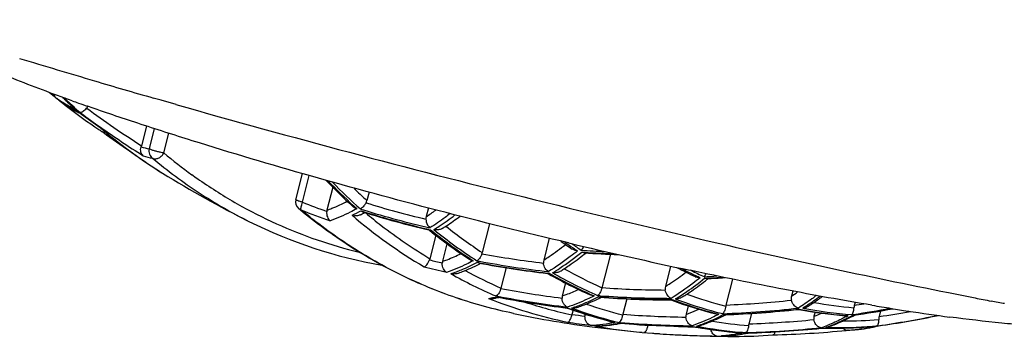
# Model space of a CAD drawing. Header units: millimetres. Extents: x -22 to 396, y -263 to 287.
# Tile 3 of 26: x -16.4 to -5.52, y -89.93 to -86.42. Entities that reach past the tile are written whole.
import ezdxf

# ---------------------------------------------------------------- set-up
doc = ezdxf.new("R2010")
doc.units = ezdxf.units.MM
doc.header["$LTSCALE"] = 23.1
doc.layers.get('0').update_dxf_attribs({"linetype": 'CONTINUOUS'})

msp = doc.modelspace()

# ---------------------------------------------------------------- linework, layer by layer
at = {"color": 7, "linetype": 'CONTINUOUS'}
for p, q in [((-16.002, -87.287), (-15.993, -87.294)), ((-16.002, -87.287), (-15.993, -87.294)), ((-14.837, -87.315), (-14.925, -87.29)), ((-15.958, -87.322), (-15.961, -87.32)), ((-15.96, -87.32), (-15.958, -87.322)), ((-15.94, -87.337), (-15.884, -87.381)), ((-15.881, -87.376), (-15.878, -87.378)), ((-15.881, -87.376), (-15.878, -87.378)), ((-15.648, -87.382), (-15.654, -87.38)), ((-14.674, -87.362), (-14.837, -87.315)), ((-15.733, -87.46), (-15.728, -87.462)), ((-15.733, -87.46), (-15.724, -87.464)), ((-15.728, -87.461), (-15.719, -87.468)), ((-15.728, -87.462), (-15.724, -87.465)), ((-15.512, -87.618), (-15.511, -87.618)), ((-15.512, -87.618), (-15.509, -87.62)), ((-15.512, -87.618), (-15.509, -87.62)), ((-15.002, -87.601), (-15.056, -87.818)), ((-15.522, -87.641), (-15.526, -87.639)), ((-15.48, -87.67), (-15.486, -87.665)), ((-15.48, -87.67), (-15.486, -87.665)), ((-15.485, -87.666), (-15.486, -87.665)), ((-15.485, -87.666), (-15.486, -87.665)), ((-13.35, -88.416), (-13.277, -88.127)), ((-12.942, -88.278), (-13.006, -88.533)), ((-12.54, -88.333), (-12.563, -88.425)), ((-13.296, -88.533), (-13.317, -88.517)), ((-13.297, -88.534), (-13.317, -88.517)), ((-12.6, -88.566), (-12.598, -88.565)), ((-11.884, -88.508), (-11.908, -88.604)), ((-11.692, -88.711), (-11.685, -88.707)), ((-11.692, -88.711), (-11.685, -88.707)), ((-11.207, -88.682), (-11.288, -89.002)), ((-11.88, -88.751), (-11.875, -88.752)), ((-11.88, -88.751), (-11.875, -88.752)), ((-11.877, -88.751), (-11.868, -88.759)), ((-11.877, -88.751), (-11.868, -88.759)), ((-11.875, -88.752), (-11.872, -88.752)), ((-11.801, -88.811), (-11.866, -89.07)), ((-11.679, -88.904), (-11.728, -89.099)), ((-10.549, -88.844), (-10.609, -89.085)), ((-10.154, -89.016), (-10.143, -89.007)), ((-9.872, -89.02), (-9.965, -89.391)), ((-11.323, -89.132), (-11.316, -89.128)), ((-11.323, -89.132), (-11.316, -89.128)), ((-9.206, -89.152), (-9.263, -89.379)), ((-11.025, -89.169), (-11.081, -89.395)), ((-10.566, -89.233), (-10.561, -89.233)), ((-10.566, -89.233), (-10.561, -89.233)), ((-10.564, -89.233), (-10.554, -89.239)), ((-10.564, -89.233), (-10.554, -89.239)), ((-10.386, -89.183), (-10.386, -89.183)), ((-10.386, -89.183), (-10.386, -89.183)), ((-10.368, -89.339), (-10.404, -89.482)), ((-8.8, -89.298), (-8.79, -89.29)), ((-8.522, -89.296), (-8.594, -89.583)), ((-10.086, -89.474), (-10.092, -89.471)), ((-9.038, -89.47), (-9.034, -89.467)), ((-9.038, -89.47), (-9.034, -89.467)), ((-7.856, -89.428), (-7.87, -89.485)), ((-9.999, -89.51), (-9.997, -89.509)), ((-9.999, -89.51), (-9.997, -89.509)), ((-9.984, -89.503), (-9.973, -89.497)), ((-9.691, -89.514), (-9.734, -89.686)), ((-9.205, -89.526), (-9.201, -89.526)), ((-9.205, -89.526), (-9.201, -89.526)), ((-9.203, -89.526), (-9.193, -89.53)), ((-9.203, -89.526), (-9.193, -89.53)), ((-7.642, -89.568), (-7.635, -89.564)), ((-7.642, -89.568), (-7.635, -89.564)), ((-7.166, -89.554), (-7.175, -89.587)), ((-5.529, -89.565), (-5.662, -89.539)), ((-5.516, -89.567), (-5.529, -89.565)), ((-10.348, -89.617), (-10.345, -89.617)), ((-10.348, -89.617), (-10.345, -89.617)), ((-10.346, -89.617), (-10.34, -89.619)), ((-10.346, -89.617), (-10.34, -89.62)), ((-10.284, -89.639), (-10.296, -89.687)), ((-10.149, -89.684), (-10.15, -89.688)), ((-9.012, -89.593), (-9.035, -89.686)), ((-8.628, -89.706), (-8.596, -89.69)), ((-8.312, -89.676), (-8.341, -89.792)), ((-7.797, -89.631), (-7.793, -89.631)), ((-7.797, -89.631), (-7.793, -89.631)), ((-7.795, -89.631), (-7.786, -89.633)), ((-7.795, -89.631), (-7.786, -89.633)), ((-7.609, -89.662), (-7.621, -89.707)), ((-7.19, -89.705), (-7.172, -89.695)), ((-7.18, -89.699), (-7.172, -89.695)), ((-6.885, -89.648), (-6.901, -89.711)), ((-6.58, -89.65), (-6.583, -89.649)), ((-9.77, -89.788), (-9.754, -89.784)), ((-9.762, -89.784), (-9.745, -89.785)), ((-9.762, -89.784), (-9.745, -89.785)), ((-9.762, -89.786), (-9.754, -89.784)), ((-8.628, -89.706), (-8.617, -89.701)), ((-7.272, -89.701), (-7.272, -89.701)), ((-10.044, -89.829), (-10.042, -89.829)), ((-10.044, -89.829), (-10.042, -89.829)), ((-9.519, -89.886), (-9.407, -89.895)), ((-8.967, -89.82), (-8.962, -89.82)), ((-8.967, -89.82), (-8.962, -89.82)), ((-8.964, -89.82), (-8.958, -89.821)), ((-8.964, -89.82), (-8.958, -89.821)), ((-8.366, -89.895), (-8.355, -89.893)), ((-8.366, -89.895), (-8.355, -89.893)), ((-8.361, -89.893), (-8.35, -89.892)), ((-8.361, -89.893), (-8.35, -89.893)), ((-7.54, -89.84), (-7.534, -89.839)), ((-7.54, -89.84), (-7.534, -89.839)), ((-7.535, -89.839), (-7.531, -89.839)), ((-7.535, -89.839), (-7.531, -89.839)), ((-7.243, -89.862), (-7.263, -89.864)), ((-7.243, -89.862), (-7.263, -89.864)), ((-7.241, -89.862), (-7.245, -89.862)), ((-7.243, -89.862), (-7.245, -89.862)), ((-7.153, -89.855), (-7.097, -89.849)), ((-6.973, -89.829), (-6.965, -89.827)), ((-6.973, -89.829), (-6.969, -89.828)), ((-6.969, -89.828), (-6.965, -89.827)), ((-6.916, -89.816), (-6.909, -89.814)), ((-6.916, -89.816), (-6.909, -89.814)), ((-6.912, -89.815), (-6.906, -89.814)), ((-6.912, -89.815), (-6.906, -89.814)), ((-8.688, -89.928), (-8.678, -89.928)), ((-8.677, -89.928), (-8.678, -89.928)), ((-8.643, -89.929), (-8.625, -89.929)), ((-8.634, -89.928), (-8.639, -89.928)), ((-8.572, -89.93), (-8.501, -89.93))]:
    msp.add_line(p, q, dxfattribs=at)
at = {"color": 9, "linetype": 'CONTINUOUS'}
for p, q in [((-15.957, -87.32), (-15.965, -87.314)), ((-15.957, -87.319), (-15.965, -87.314)), ((-15.96, -87.32), (-15.958, -87.322)), ((-15.96, -87.32), (-15.958, -87.322)), ((-15.96, -87.32), (-15.958, -87.322)), ((-15.96, -87.32), (-15.958, -87.322)), ((-15.773, -87.425), (-15.782, -87.416)), ((-15.773, -87.425), (-15.782, -87.416)), ((-15.725, -87.458), (-15.74, -87.447)), ((-15.725, -87.458), (-15.74, -87.447)), ((-15.732, -87.458), (-15.728, -87.461)), ((-15.511, -87.618), (-15.508, -87.62)), ((-15.508, -87.615), (-15.51, -87.614)), ((-15.508, -87.615), (-15.51, -87.614)), ((-14.916, -87.629), (-14.972, -87.853)), ((-14.808, -87.898), (-14.754, -87.681)), ((-14.498, -88.138), (-14.484, -88.148)), ((-14.498, -88.139), (-14.484, -88.149)), ((-13.275, -88.445), (-13.201, -88.149)), ((-12.63, -88.539), (-12.606, -88.547)), ((-12.63, -88.539), (-12.606, -88.546)), ((-12.579, -88.56), (-12.577, -88.562)), ((-12.579, -88.56), (-12.577, -88.562)), ((-11.879, -88.745), (-11.86, -88.749)), ((-11.878, -88.745), (-11.86, -88.749)), ((-10.189, -88.997), (-10.161, -88.999)), ((-10.189, -88.997), (-10.161, -88.999)), ((-11.342, -89.11), (-11.32, -89.114)), ((-11.342, -89.11), (-11.32, -89.114)), ((-10.566, -89.228), (-10.549, -89.23)), ((-10.566, -89.228), (-10.549, -89.23)), ((-8.83, -89.286), (-8.806, -89.285)), ((-11.117, -89.487), (-11.138, -89.482)), ((-11.117, -89.486), (-11.138, -89.482)), ((-9.986, -89.48), (-10.013, -89.478)), ((-9.986, -89.48), (-10.013, -89.478)), ((-11.13, -89.492), (-11.118, -89.495)), ((-11.13, -89.492), (-11.118, -89.495)), ((-10.006, -89.492), (-9.987, -89.493)), ((-10.006, -89.492), (-9.987, -89.493)), ((-9.205, -89.523), (-9.191, -89.523)), ((-9.205, -89.523), (-9.191, -89.523)), ((-7.693, -89.584), (-7.691, -89.583)), ((-7.693, -89.584), (-7.691, -89.583)), ((-10.348, -89.615), (-10.339, -89.617)), ((-10.348, -89.615), (-10.339, -89.617)), ((-10.251, -89.6), (-10.248, -89.599)), ((-10.251, -89.6), (-10.248, -89.599)), ((-8.623, -89.689), (-8.608, -89.688)), ((-8.623, -89.689), (-8.608, -89.689)), ((-7.797, -89.629), (-7.785, -89.628)), ((-7.797, -89.629), (-7.785, -89.628)), ((-7.793, -89.617), (-7.795, -89.617)), ((-7.793, -89.617), (-7.795, -89.617)), ((-7.183, -89.687), (-7.202, -89.69)), ((-7.183, -89.687), (-7.202, -89.69)), ((-7.194, -89.697), (-7.181, -89.695)), ((-7.194, -89.697), (-7.181, -89.695)), ((-9.819, -89.775), (-9.838, -89.77)), ((-9.819, -89.775), (-9.838, -89.77)), ((-9.762, -89.777), (-9.78, -89.775)), ((-9.762, -89.777), (-9.78, -89.775)), ((-9.771, -89.782), (-9.762, -89.783)), ((-9.771, -89.782), (-9.762, -89.783)), ((-8.878, -89.802), (-8.87, -89.799)), ((-8.878, -89.802), (-8.87, -89.799)), ((-10.042, -89.815), (-10.025, -89.818)), ((-10.042, -89.815), (-10.025, -89.818)), ((-9.088, -89.915), (-9.074, -89.916)), ((-8.965, -89.819), (-8.958, -89.819)), ((-8.965, -89.819), (-8.958, -89.819)), ((-8.965, -89.825), (-8.963, -89.825)), ((-8.416, -89.892), (-8.43, -89.891)), ((-8.416, -89.892), (-8.429, -89.891)), ((-8.361, -89.888), (-8.377, -89.889)), ((-8.361, -89.888), (-8.377, -89.889)), ((-8.367, -89.893), (-8.361, -89.893)), ((-8.367, -89.893), (-8.361, -89.893)), ((-7.535, -89.839), (-7.531, -89.838)), ((-7.535, -89.839), (-7.531, -89.838)), ((-7.097, -89.848), (-7.104, -89.849)), ((-7.097, -89.848), (-7.104, -89.849)), ((-7.056, -89.843), (-7.051, -89.843)), ((-6.967, -89.821), (-6.974, -89.822)), ((-6.967, -89.821), (-6.974, -89.821)), ((-6.967, -89.821), (-6.974, -89.823)), ((-6.967, -89.821), (-6.974, -89.823)), ((-6.913, -89.812), (-6.926, -89.814)), ((-6.913, -89.812), (-6.926, -89.814)), ((-6.916, -89.815), (-6.906, -89.814)), ((-6.916, -89.815), (-6.912, -89.814)), ((-6.909, -89.814), (-6.906, -89.814)), ((-8.962, -89.92), (-8.941, -89.921)), ((-8.823, -89.925), (-8.799, -89.926)), ((-8.634, -89.925), (-8.643, -89.925)), ((-8.634, -89.925), (-8.643, -89.925)), ((-8.639, -89.928), (-8.634, -89.928)), ((-8.639, -89.928), (-8.634, -89.928)), ((-8.639, -89.928), (-8.634, -89.928)), ((-8.639, -89.928), (-8.634, -89.928))]:
    msp.add_line(p, q, dxfattribs=at)
msp.add_lwpolyline([(-8.823, -89.925), (-8.813, -89.925), (-8.799, -89.926)], dxfattribs=at)
at = {"color": 7, "linetype": 'CONTINUOUS'}
for centre, radius, start, end in [((9.836, -1.26), 89.522, 252.95652, 253.50904), ((12.091, 6.361), 97.47, 253.51013, 253.90894), ((-8.664, -78.131), 11.733, 230.8445, 231.2913), ((-12.44, -82.919), 5.636, 230.9288, 231.3481), ((-11.744, -82.931), 6.036, 226.1379, 227.9995), ((-15.105, -86.195), 1.413, 232.8848, 236.725), ((-12.453, -82.934), 5.617, 231.3786, 231.6207), ((-12.479, -83.032), 5.523, 231.939, 236.518), ((-15.157, -86.273), 1.319, 236.8677, 241.0123), ((-6.92, -62.434), 26.431, 250.3171, 250.48), ((-6.48, -61.193), 27.748, 250.4811, 250.694), ((16.701, 22.691), 114.438, 254.08751, 256.08013), ((-15.184, -86.319), 1.266, 241.0434, 241.9288), ((-15.697, -87.321), 0.129, 228.0101, 233.4764), ((-15.195, -86.34), 1.242, 241.9244, 244.3165), ((-15.693, -87.415), 0.0578, 227.8512, 233.4181), ((-8.857, -78.199), 11.532, 233.4861, 234.7537), ((-15.503, -87.607), 0.0133, 234.775, 240.5292), ((-15.503, -87.607), 0.0139, 240.5505, 246.7756), ((-11.699, -83.155), 5.869, 229.529, 229.9915), ((-12.53, -83.108), 5.432, 236.5673, 237.0307), ((-15.476, -87.65), 0.018, 257.2307, 262.5005), ((-8.546, -78.147), 11.779, 233.9421, 235.7074), ((-11.822, -83.305), 5.676, 229.9668, 238.0751), ((-15.33, -87.75), 0.283, 343.3077, 345.9601), ((-8.486, -77.924), 12.006, 238.144, 243.3667), ((-8.604, -83.939), 6.136, 223.9958, 227.8907), ((17.138, 24.252), 116.058, 256.05652, 257.07145), ((-13.253, -88.44), 0.1, 165.9313, 230.1758), ((-12.915, -88.556), 0.0935, 165.9008, 174.0029), ((-12.688, -88.466), 0.13, 252.1811, 264.1383), ((-12.636, -88.396), 0.126, 243.535, 252.6013), ((-13.642, -86.547), 2.272, 296.3424, 297.2963), ((-12.588, -88.49), 0.0643, 243.6613, 246.5162), ((-12.589, -88.493), 0.061, 246.4917, 252.6117), ((-9.479, -78.538), 10.491, 252.6503, 256.7703), ((-13.667, -86.497), 2.328, 297.3453, 297.6985), ((-13.475, -86.041), 3.211, 303.882, 307.188), ((-11.483, -83.902), 5.319, 243.3546, 260.0974), ((-13.331, -86.255), 2.952, 302.9506, 303.7151), ((-11.871, -88.736), 0.0156, 266.9034, 271.4895), ((-8.386, -84.412), 5.569, 231.3049, 236.8728), ((-11.792, -88.62), 0.132, 256.894, 265.6862), ((-7.315, -84.583), 5.297, 234.1227, 235.79), ((4.047, -28.292), 62.286, 256.64995, 257.91703), ((15.116, 15.405), 106.983, 257.06643, 257.80449), ((-11.378, -88.98), 0.0927, 337.8238, 345.974), ((-10.151, -88.93), 0.0768, 239.957, 243.5711), ((-9.499, -78.655), 10.372, 266.3374, 268.4322), ((-11.954, -89.048), 0.091, 336.5354, 345.98), ((-11.365, -88.977), 0.118, 236.9657, 246.4202), ((-11.362, -88.969), 0.126, 246.4514, 258.6835), ((-9.33, -78.585), 10.72, 259.2943, 263.3745), ((-12.348, -87.059), 2.311, 296.5074, 296.8725), ((-11.607, -89.112), 0.128, 256.9186, 262.917), ((-8.003, -84.747), 5.166, 240.4072, 246.1475), ((-10.494, -89.096), 0.132, 262.9769, 265.8522), ((-11.981, -86.747), 2.912, 302.2749, 303.1997), ((-6.882, -84.823), 4.896, 242.505, 245.237), ((12.542, 3.406), 94.711, 257.79311, 258.62685), ((-8.884, -89.163), 0.117, 245.2514, 249.0866), ((-8.88, -89.145), 0.135, 268.0408, 270.8694), ((-9.335, -78.67), 10.634, 272.8546, 273.9304), ((-11.168, -89.374), 0.0896, 341.9162, 345.9384), ((-10.633, -87.034), 2.911, 302.2565, 303.229), ((10.95, -4.474), 86.672, 258.63124, 258.83197), ((-11.193, -89.384), 0.128, 258.2733, 261.2478), ((-11.193, -89.385), 0.127, 261.1919, 279.1435), ((-11.414, -88.017), 1.513, 279.18, 280.6799), ((-11.42, -87.983), 1.547, 280.6783, 281.6888), ((-11.106, -89.434), 0.0627, 247.6062, 249.7153), ((-11.107, -89.435), 0.0616, 249.7157, 251.8483), ((-11.107, -89.437), 0.0598, 251.829, 259.0453), ((-9.002, -78.534), 11.164, 259.0742, 263.078), ((-11.002, -87.451), 2.29, 296.038, 296.3953), ((-9.172, -78.616), 10.911, 265.7116, 269.8225), ((-9.175, -89.445), 0.0687, 246.5903, 250.4975), ((-7.476, -84.862), 4.974, 249.8004, 255.6786), ((-8.464, -89.616), 0.134, 165.8813, 171.4958), ((-9.286, -87.122), 2.947, 302.897, 303.8908), ((-9.413, -86.933), 3.175, 304.0523, 306.3899), ((-1.757, -58.368), 31.651, 260.5018, 260.8947), ((10.428, -7.12), 83.975, 258.83194, 258.95325), ((-8.489, -77.926), 12.004, 258.1985, 262.5563), ((-10.344, -89.599), 0.018, 282.4515, 287.686), ((-8.588, -84.753), 5.172, 250.2031, 250.6081), ((-8.586, -84.746), 5.18, 250.609, 256.005), ((-10.17, -89.719), 0.129, 165.9284, 167.7133), ((-10.064, -89.71), 0.0892, 165.9159, 177.7487), ((-9.607, -89.718), 0.131, 165.9226, 168.6733), ((-8.675, -89.558), 0.128, 255.7173, 265.2219), ((-8.674, -89.554), 0.131, 265.2021, 271.1514), ((-9.008, -78.627), 11.071, 272.0724, 276.2826), ((-6.875, -84.728), 4.989, 259.4752, 265.4341), ((-7.262, -89.568), 0.133, 265.6704, 277.7373), ((-8.844, -78.616), 11.205, 278.5358, 280.7778), ((-8.521, -78.556), 11.373, 278.1624, 281.5412), ((-2.206, -61.172), 28.812, 260.8921, 261.2617), ((-2.975, -66.278), 23.648, 261.2308, 262.361), ((-10.078, -89.749), 0.06, 254.802, 259.151), ((-9.807, -89.648), 0.127, 256.0095, 261.9507), ((-9.807, -89.647), 0.128, 261.9456, 264.9154), ((-10.067, -88.301), 1.516, 279.5697, 280.6174), ((-10.072, -88.277), 1.54, 280.6165, 281.2935), ((-9.757, -89.725), 0.0591, 256.559, 265.2953), ((-8.846, -78.563), 11.258, 265.4176, 269.3858), ((-9.336, -89.828), 0.125, 169.1478, 171.4169), ((-8.28, -87.643), 2.332, 297.3467, 297.865), ((-10.027, -89.688), 0.128, 263.1371, 271.013), ((-8.489, -77.928), 12.001, 262.566, 265.0759), ((-8.523, -78.509), 11.42, 266.719, 269.1713), ((-8.955, -89.751), 0.0625, 250.5517, 259.1126), ((-8.014, -84.723), 5.185, 259.5075, 259.9317), ((-8.003, -84.657), 5.252, 259.9382, 265.3375), ((-8.917, -89.687), 0.13, 269.3484, 288.7192), ((-8.679, -88.475), 1.454, 276.9618, 280.4912), ((-8.498, -84.122), 5.808, 269.9684, 274.1875), ((-8.419, -89.762), 0.13, 265.3223, 271.2718), ((-8.691, -88.404), 1.526, 280.4683, 282.2837), ((-8.362, -89.835), 0.0579, 265.5878, 271.6231), ((-8.684, -78.572), 11.326, 271.6915, 275.7987), ((-8.373, -78.51), 11.408, 271.4986, 275.5819), ((-7.425, -84.436), 5.404, 268.8828, 269.3106), ((-7.504, -89.699), 0.133, 275.9052, 289.639), ((-7.425, -84.335), 5.505, 269.3172, 273.4012), ((-7.247, -89.8), 0.0624, 254.6522, 258.3143), ((-7.302, -88.531), 1.332, 272.5909, 275.7394), ((-7.304, -88.501), 1.362, 275.7345, 276.3966), ((-7.433, -84.163), 5.677, 273.3807, 274.6371), ((-7.262, -88.439), 1.42, 276.6811, 281.7718), ((-6.985, -89.69), 0.132, 274.6358, 277.8418), ((-7.283, -88.333), 1.527, 282.0077, 283.92), ((-6.92, -89.758), 0.0569, 274.7469, 278.1296), ((-8.686, -89.867), 0.0602, 254.7461, 268.1236), ((-8.534, -84.325), 5.605, 268.5288, 268.8846), ((-8.668, -88.569), 1.359, 271.4293, 277.0034), ((-8.533, -84.293), 5.637, 269.0652, 269.6052)]:
    msp.add_arc(centre, radius, start, end, dxfattribs=at)
at = {"color": 9, "linetype": 'CONTINUOUS'}
for centre, radius, start, end in [((-8.676, -78.134), 11.723, 230.8863, 231.328), ((-15.196, -86.223), 1.334, 232.8511, 234.8203), ((-11.783, -82.986), 5.969, 226.0625, 227.9276), ((-11.721, -82.973), 6.014, 225.8719, 227.5705), ((-12.406, -82.936), 5.644, 230.9933, 231.2348), ((-12.422, -82.957), 5.618, 231.2344, 231.9603), ((-11.781, -83.038), 5.926, 227.5746, 228.0747), ((-8.9, -78.22), 11.403, 233.6325, 237.3256), ((-15.253, -86.415), 1.147, 242.142, 245.329), ((-15.305, -86.403), 1.124, 244.7515, 245.3582), ((-8.859, -78.201), 11.529, 233.4343, 234.7597), ((-8.871, -78.204), 11.516, 233.4736, 234.7957), ((-8.892, -78.234), 11.479, 234.8049, 237.6278), ((-11.724, -83.196), 5.822, 229.4504, 229.9167), ((-11.791, -83.277), 5.716, 229.9076, 232.6536), ((-11.834, -83.333), 5.646, 232.6566, 232.9222), ((-11.859, -83.368), 5.603, 232.9205, 234.1945), ((-14.752, -86.801), 1.075, 253.3903, 258.2202), ((-11.881, -83.397), 5.567, 234.1949, 234.6725), ((-11.901, -83.426), 5.531, 234.6719, 235.7622), ((-14.711, -86.894), 1.086, 252.4469, 258.2172), ((-14.907, -87.906), 0.0563, 243.4976, 250.8112), ((-11.154, -83.519), 5.704, 230.1571, 234.1023), ((-11.921, -83.455), 5.496, 235.7628, 236.3346), ((-11.939, -83.481), 5.464, 236.3342, 237.3857), ((-11.957, -83.51), 5.431, 237.386, 238.1423), ((-11.242, -83.637), 5.556, 234.2955, 235.1829), ((-8.627, -84.012), 6.055, 223.8682, 227.5882), ((-8.571, -84), 6.078, 223.9971, 228.0228), ((-8.541, -84.018), 5.966, 225.6735, 227.6168), ((-9.327, -78.459), 10.737, 248.4292, 249.9527), ((-8.715, -84.107), 5.925, 227.595, 228.0748), ((-9.513, -78.545), 10.368, 252.8317, 256.6225), ((-13.283, -88.476), 0.0528, 230.1865, 231.2362), ((-13.28, -88.47), 0.0598, 250.8274, 257.8467), ((-9.312, -78.461), 10.826, 248.4291, 250.2512), ((-13.695, -86.599), 2.213, 295.9316, 298.761), ((-9.099, -84.359), 5.573, 229.3761, 239.4618), ((-9.493, -78.526), 10.475, 252.5406, 252.7431), ((-9.487, -78.543), 10.478, 252.6851, 256.8084), ((-9.501, -78.554), 10.446, 252.7407, 256.9163), ((-13.532, -86.122), 2.966, 303.1799, 305.7027), ((-8.275, -84.439), 5.468, 231.3569, 236.5698), ((-8.402, -84.489), 5.487, 230.9284, 236.5706), ((-8.343, -84.465), 5.518, 230.915, 236.9974), ((-7.303, -84.636), 5.244, 234.12, 235.3567), ((-7.273, -84.652), 5.218, 234.5594, 235.9553), ((-9.363, -78.592), 10.6, 259.5175, 263.2357), ((-7.325, -84.668), 5.205, 235.3575, 236.0041), ((-9.519, -78.661), 10.337, 266.2521, 267.7327), ((-9.507, -78.661), 10.358, 266.3819, 268.269), ((-9.189, -78.517), 10.901, 255.7595, 256.519), ((-8.464, -84.582), 5.376, 236.5812, 237.0641), ((-9.345, -78.576), 10.706, 259.2174, 259.3846), ((-9.337, -78.591), 10.709, 259.3258, 263.4088), ((-9.349, -78.599), 10.682, 259.3827, 263.5153), ((-9.172, -78.517), 10.993, 255.4689, 256.8057), ((-12.196, -87.562), 1.766, 288.4801, 290.6194), ((-9.066, -84.65), 5.258, 240.733, 246.7886), ((-8.993, -84.624), 5.208, 241.4943, 246.3615), ((-8.005, -84.815), 5.096, 240.0421, 245.8533), ((-7.959, -84.804), 5.105, 240.0205, 246.2721), ((-7.894, -84.775), 5.06, 240.5424, 245.8303), ((-6.871, -84.885), 4.831, 242.6777, 244.8058), ((-6.834, -84.893), 4.812, 243.5397, 245.4171), ((-6.879, -84.903), 4.812, 244.8063, 245.4557), ((-9.353, -78.677), 10.605, 272.7959, 273.5669), ((-9.342, -78.676), 10.623, 272.8945, 273.8606), ((-9.036, -78.541), 11.051, 259.3259, 262.8762), ((-8.023, -84.855), 5.052, 245.8581, 246.3133), ((-9.189, -78.628), 10.881, 265.7969, 269.9515), ((-9.205, -78.622), 10.795, 265.9623, 269.6834), ((-10.644, -87.122), 2.821, 301.9568, 303.3777), ((-7.366, -84.889), 4.865, 250.0534, 255.3584), ((-9.463, -87.045), 2.914, 303.1383, 304.7717), ((-11.438, -88.103), 1.423, 278.8748, 281.2878), ((-9.28, -84.67), 5.213, 248.1612, 258.203), ((-11.449, -88.047), 1.48, 281.2764, 282.4502), ((-9.007, -78.54), 11.157, 259.0909, 263.0969), ((-9.019, -78.548), 11.137, 259.1448, 263.155), ((-9.201, -84.634), 5.175, 251.8166, 257.7759), ((-8.477, -84.777), 5.074, 250.911, 255.6409), ((-9.177, -78.621), 10.902, 265.7393, 269.8527), ((-7.466, -84.917), 4.918, 249.4744, 255.4129), ((-7.428, -84.921), 4.908, 249.4503, 254.9649), ((-9.042, -78.634), 10.958, 272.3441, 276.1368), ((-9.28, -87.217), 2.849, 302.6285, 303.8476), ((-9.434, -86.989), 3.125, 303.9058, 306.9948), ((-6.765, -84.75), 4.88, 259.8773, 265.1324), ((-8.878, -78.622), 11.096, 278.8284, 279.376), ((-8.585, -84.8), 5.126, 249.998, 255.8567), ((-10.847, -87.949), 1.755, 288.1762, 289.8484), ((-8.549, -84.812), 5.114, 249.981, 255.4329), ((-8.713, -78.5), 11.298, 261.9488, 262.6795), ((-10.189, -88.437), 1.251, 271.7459, 272.365), ((-8.879, -78.569), 11.149, 265.603, 269.1876), ((-7.461, -84.896), 4.94, 255.4108, 255.8095), ((-7.422, -84.901), 4.928, 254.9634, 255.7978), ((-9.024, -78.635), 11.051, 272.0364, 276.3869), ((-9.013, -78.633), 11.063, 272.096, 276.3084), ((-6.859, -84.764), 4.952, 259.2124, 265.2111), ((-6.822, -84.788), 4.916, 259.1888, 265.5607), ((-8.246, -88.003), 1.816, 290.1645, 293.1099), ((-6.85, -84.677), 5.039, 265.2016, 265.5232), ((-8.36, -87.664), 2.322, 298.0947, 298.7264), ((-8.859, -78.623), 11.19, 278.6135, 280.7045), ((-8.847, -78.621), 11.199, 278.5552, 280.7761), ((-8.533, -78.564), 11.365, 278.1945, 281.5602), ((-8.521, -78.561), 11.368, 278.1675, 281.5455), ((-8.554, -78.564), 11.269, 278.4369, 280.226), ((-8.693, -78.5), 11.393, 261.6607, 262.9585), ((-10.109, -88.537), 1.27, 270.8934, 273.7992), ((-10.139, -88.323), 1.487, 281.7329, 282.4488), ((-8.542, -84.785), 5.142, 255.4287, 256.0674), ((-8.86, -78.575), 11.238, 265.4012, 269.4594), ((-8.849, -78.568), 11.252, 265.3458, 269.4111), ((-8.979, -84.45), 5.381, 263.6143, 264.8719), ((-9.474, -88.156), 1.751, 288.4987, 289.9021), ((-7.893, -84.681), 5.15, 260.4855, 264.9758), ((-8.717, -78.578), 11.22, 271.9223, 275.602), ((-8.141, -88.132), 1.805, 289.4576, 291.9553), ((-7.316, -84.312), 5.447, 270.1976, 274.333), ((-10.061, -88.564), 1.251, 270.8894, 271.6897), ((-9.062, -84.557), 5.349, 259.6346, 265.0985), ((-8.533, -78.5), 11.429, 265.6164, 265.8364), ((-8.533, -78.501), 11.427, 265.8364, 266.0344), ((-8.534, -78.506), 11.423, 266.0344, 266.7749), ((-8.523, -78.508), 11.421, 266.7193, 267.1613), ((-8.534, -78.516), 11.412, 266.7748, 269.2286), ((-8.556, -78.513), 11.32, 266.8953, 267.9293), ((-8.523, -78.512), 11.417, 267.2309, 267.7946), ((-8.556, -78.517), 11.316, 267.9403, 268.1143), ((-7.996, -84.694), 5.215, 259.3717, 265.2304), ((-7.962, -84.734), 5.172, 259.3494, 264.8229), ((-7.95, -84.62), 5.286, 264.801, 265.3712), ((-8.751, -88.444), 1.487, 282.5279, 283.0346), ((-8.697, -78.579), 11.314, 271.7012, 275.8676), ((-8.686, -78.577), 11.32, 271.6441, 275.8324), ((-7.417, -84.32), 5.519, 268.8192, 274.6034), ((-8.076, -88.177), 1.755, 289.4828, 290.5071), ((-7.377, -84.501), 5.332, 268.7864, 269.118), ((-8.091, -88.136), 1.799, 290.5057, 291.1636), ((-7.376, -84.378), 5.455, 269.1288, 274.228), ((-7.298, -88.558), 1.306, 276.4055, 278.5402), ((-7.317, -88.45), 1.415, 278.9177, 284.0243), ((-7.249, -88.552), 1.306, 276.6705, 278.4974), ((-7.257, -88.496), 1.363, 278.6989, 282.062), ((-7.387, -84.184), 5.649, 274.194, 274.6843), ((-7.274, -88.414), 1.446, 282.0397, 284.3583), ((-8.523, -78.516), 11.413, 267.901, 268.4946), ((-8.523, -78.522), 11.407, 268.6128, 269.2252), ((-8.717, -88.679), 1.249, 271.3582, 273.4042), ((-8.534, -84.377), 5.553, 268.5233, 268.9684), ((-8.496, -84.375), 5.555, 268.576, 269.2153), ((-8.534, -84.349), 5.581, 268.9686, 269.6053), ((-8.496, -84.339), 5.591, 269.2154, 269.9454)]:
    msp.add_arc(centre, radius, start, end, dxfattribs=at)
at = {"color": 7, "linetype": 'CONTINUOUS'}
for points, knots in [([(-15.822, -87.321), (-16.041, -87.242), (-16.355, -87.125), (-16.752, -86.964), (-17.007, -86.852), (-17.233, -86.745), (-17.431, -86.641), (-17.605, -86.537), (-17.709, -86.462), (-17.756, -86.422)], [0, 0, 0, 0, 0.32611, 0.469684, 0.599786, 0.716484, 0.820453, 0.913531, 1, 1, 1, 1]), ([(-16.002, -87.287), (-16.007, -87.282), (-16.017, -87.27), (-16.021, -87.256), (-16.023, -87.248)], [0, 0, 0, 0, 0.478559, 1, 1, 1, 1]), ([(-15.733, -87.448), (-15.728, -87.448), (-15.717, -87.446), (-15.7, -87.436), (-15.681, -87.421), (-15.668, -87.409), (-15.662, -87.402)], [0, 0, 0, 0, 0.16352, 0.387153, 0.670371, 1, 1, 1, 1]), ([(-10.334, -88.895), (-10.817, -88.781), (-11.771, -88.544), (-13.159, -88.167), (-14.263, -87.839), (-15.082, -87.576), (-15.465, -87.447), (-15.648, -87.382)], [0, 0, 0, 0, 0.269186, 0.533355, 0.780595, 0.894399, 1, 1, 1, 1]), ([(-15.74, -87.447), (-15.74, -87.447), (-15.737, -87.448), (-15.735, -87.448), (-15.733, -87.448)], [0, 0, 0, 0, 0.234864, 1, 1, 1, 1]), ([(-15.485, -87.666), (-15.484, -87.666), (-15.482, -87.667), (-15.481, -87.668), (-15.48, -87.668)], [0, 0, 0, 0, 0.742322, 1, 1, 1, 1]), ([(-15.479, -87.668), (-15.478, -87.668), (-15.474, -87.668), (-15.471, -87.668), (-15.469, -87.667)], [0, 0, 0, 0, 0.227781, 1, 1, 1, 1]), ([(-15.469, -87.667), (-15.468, -87.667), (-15.464, -87.666), (-15.46, -87.664), (-15.458, -87.663)], [0, 0, 0, 0, 0.228163, 1, 1, 1, 1]), ([(-15.038, -87.929), (-15.044, -87.924), (-15.055, -87.912), (-15.064, -87.888), (-15.066, -87.86), (-15.063, -87.841), (-15.06, -87.831)], [0, 0, 0, 0, 0.212315, 0.445518, 0.707873, 1, 1, 1, 1]), ([(-12.718, -88.491), (-12.716, -88.492), (-12.708, -88.499), (-12.699, -88.505), (-12.692, -88.508)], [0, 0, 0, 0, 0.248335, 1, 1, 1, 1]), ([(-12.573, -88.45), (-12.578, -88.459), (-12.588, -88.475), (-12.605, -88.495), (-12.62, -88.509), (-12.631, -88.516), (-12.636, -88.518)], [0, 0, 0, 0, 0.318286, 0.597636, 0.826153, 1, 1, 1, 1]), ([(-10.944, -89.676), (-11.158, -89.632), (-11.58, -89.516), (-12.189, -89.265), (-12.766, -88.939), (-13.124, -88.676), (-13.297, -88.534)], [0, 0, 0, 0, 0.248179, 0.496255, 0.746226, 1, 1, 1, 1]), ([(-13.008, -88.546), (-13.009, -88.557), (-13.009, -88.578), (-13, -88.615), (-12.984, -88.639), (-12.97, -88.65)], [0, 0, 0, 0, 0.284501, 0.549232, 1, 1, 1, 1]), ([(-12.634, -88.583), (-12.644, -88.588), (-12.666, -88.595), (-12.69, -88.596), (-12.701, -88.595)], [0, 0, 0, 0, 0.500976, 1, 1, 1, 1]), ([(-12.616, -88.548), (-12.618, -88.547), (-12.623, -88.545), (-12.627, -88.542), (-12.63, -88.539)], [0, 0, 0, 0, 0.244438, 1, 1, 1, 1]), ([(-11.911, -88.631), (-11.911, -88.641), (-11.906, -88.677), (-11.887, -88.713), (-11.866, -88.728)], [0, 0, 0, 0, 0.282249, 1, 1, 1, 1]), ([(-11.871, -88.752), (-11.871, -88.752), (-11.869, -88.752), (-11.867, -88.752), (-11.866, -88.751)], [0, 0, 0, 0, 0.2374, 1, 1, 1, 1]), ([(-11.866, -88.751), (-11.866, -88.751), (-11.864, -88.751), (-11.862, -88.75), (-11.86, -88.749)], [0, 0, 0, 0, 0.235834, 1, 1, 1, 1]), ([(-11.725, -88.733), (-11.736, -88.74), (-11.761, -88.75), (-11.788, -88.752), (-11.802, -88.751)], [0, 0, 0, 0, 0.500126, 1, 1, 1, 1]), ([(-10.195, -88.976), (-10.189, -88.971), (-10.177, -88.958), (-10.168, -88.944), (-10.164, -88.935)], [0, 0, 0, 0, 0.429485, 1, 1, 1, 1]), ([(-11.292, -89.015), (-11.296, -89.025), (-11.304, -89.042), (-11.319, -89.066), (-11.333, -89.083), (-11.343, -89.091), (-11.348, -89.093)], [0, 0, 0, 0, 0.323802, 0.605426, 0.831739, 1, 1, 1, 1]), ([(-10.386, -89.183), (-10.366, -89.17), (-10.287, -89.117), (-10.211, -89.06), (-10.154, -89.016)], [0, 0, 0, 0, 0.243491, 1, 1, 1, 1]), ([(-10.235, -88.984), (-10.239, -88.983), (-10.252, -88.981), (-10.265, -88.978), (-10.275, -88.973)], [0, 0, 0, 0, 0.252636, 1, 1, 1, 1]), ([(-10.162, -89.006), (-10.164, -89.006), (-10.172, -89.005), (-10.179, -89.002), (-10.185, -88.999)], [0, 0, 0, 0, 0.241647, 1, 1, 1, 1]), ([(-11.931, -89.159), (-11.926, -89.158), (-11.915, -89.151), (-11.9, -89.135), (-11.884, -89.112), (-11.875, -89.094), (-11.871, -89.084)], [0, 0, 0, 0, 0.15828, 0.380178, 0.665546, 1, 1, 1, 1]), ([(-11.682, -89.221), (-11.689, -89.217), (-11.703, -89.205), (-11.719, -89.181), (-11.729, -89.152), (-11.731, -89.13), (-11.73, -89.118)], [0, 0, 0, 0, 0.212158, 0.449406, 0.714085, 1, 1, 1, 1]), ([(-11.567, -89.234), (-11.547, -89.227), (-11.464, -89.197), (-11.383, -89.161), (-11.323, -89.132)], [0, 0, 0, 0, 0.243877, 1, 1, 1, 1]), ([(-11.321, -89.118), (-11.324, -89.117), (-11.328, -89.116), (-11.332, -89.115), (-11.333, -89.114)], [0, 0, 0, 0, 0.746393, 1, 1, 1, 1]), ([(-10.556, -89.213), (-10.571, -89.205), (-10.59, -89.184), (-10.606, -89.149), (-10.611, -89.129), (-10.612, -89.118)], [0, 0, 0, 0, 0.45162, 0.717146, 1, 1, 1, 1]), ([(-11.567, -89.234), (-11.571, -89.235), (-11.59, -89.24), (-11.609, -89.241), (-11.623, -89.239)], [0, 0, 0, 0, 0.252032, 1, 1, 1, 1]), ([(-10.549, -89.23), (-10.55, -89.231), (-10.554, -89.233), (-10.558, -89.234), (-10.561, -89.233)], [0, 0, 0, 0, 0.283883, 1, 1, 1, 1]), ([(-10.426, -89.209), (-10.437, -89.216), (-10.463, -89.226), (-10.49, -89.228), (-10.503, -89.227)], [0, 0, 0, 0, 0.50132, 1, 1, 1, 1]), ([(-6.98, -89.585), (-7.302, -89.532), (-7.973, -89.409), (-8.642, -89.273), (-8.991, -89.198)], [0, 0, 0, 0, 0.477638, 1, 1, 1, 1]), ([(-8.836, -89.269), (-8.832, -89.265), (-8.824, -89.254), (-8.817, -89.242), (-8.814, -89.236)], [0, 0, 0, 0, 0.433569, 1, 1, 1, 1]), ([(-9.034, -89.467), (-9.015, -89.455), (-8.935, -89.401), (-8.857, -89.343), (-8.8, -89.298)], [0, 0, 0, 0, 0.243419, 1, 1, 1, 1]), ([(-8.884, -89.28), (-8.888, -89.28), (-8.902, -89.279), (-8.916, -89.275), (-8.925, -89.272)], [0, 0, 0, 0, 0.252325, 1, 1, 1, 1]), ([(-8.805, -89.291), (-8.807, -89.291), (-8.816, -89.291), (-8.824, -89.289), (-8.83, -89.286)], [0, 0, 0, 0, 0.241433, 1, 1, 1, 1]), ([(-11.083, -89.401), (-11.086, -89.412), (-11.094, -89.432), (-11.108, -89.457), (-11.122, -89.474), (-11.133, -89.481), (-11.138, -89.482)], [0, 0, 0, 0, 0.34201, 0.63022, 0.848747, 1, 1, 1, 1]), ([(-10.052, -89.482), (-10.055, -89.481), (-10.067, -89.48), (-10.078, -89.477), (-10.086, -89.474)], [0, 0, 0, 0, 0.251427, 1, 1, 1, 1]), ([(-9.965, -89.391), (-9.968, -89.401), (-9.974, -89.421), (-9.986, -89.447), (-9.998, -89.466), (-10.008, -89.476), (-10.013, -89.478)], [0, 0, 0, 0, 0.329463, 0.61364, 0.837701, 1, 1, 1, 1]), ([(-9.263, -89.379), (-9.265, -89.388), (-9.267, -89.401), (-9.265, -89.414), (-9.265, -89.417)], [0, 0, 0, 0, 0.748932, 1, 1, 1, 1]), ([(-9.202, -89.508), (-9.218, -89.501), (-9.239, -89.481), (-9.257, -89.448), (-9.263, -89.428), (-9.265, -89.417)], [0, 0, 0, 0, 0.450676, 0.716791, 1, 1, 1, 1]), ([(-10.347, -89.606), (-10.355, -89.604), (-10.371, -89.594), (-10.389, -89.571), (-10.403, -89.542), (-10.406, -89.519), (-10.406, -89.507)], [0, 0, 0, 0, 0.209954, 0.445957, 0.711616, 1, 1, 1, 1]), ([(-10.244, -89.611), (-10.223, -89.604), (-10.14, -89.575), (-10.059, -89.539), (-9.999, -89.51)], [0, 0, 0, 0, 0.243914, 1, 1, 1, 1]), ([(-9.987, -89.496), (-9.989, -89.496), (-9.995, -89.495), (-10.001, -89.493), (-10.006, -89.492)], [0, 0, 0, 0, 0.245598, 1, 1, 1, 1]), ([(-9.191, -89.523), (-9.192, -89.524), (-9.195, -89.525), (-9.198, -89.526), (-9.201, -89.526)], [0, 0, 0, 0, 0.27749, 1, 1, 1, 1]), ([(-9.079, -89.497), (-9.09, -89.503), (-9.113, -89.513), (-9.138, -89.516), (-9.15, -89.516)], [0, 0, 0, 0, 0.501658, 1, 1, 1, 1]), ([(-7.87, -89.485), (-7.872, -89.492), (-7.874, -89.507), (-7.872, -89.522), (-7.87, -89.529)], [0, 0, 0, 0, 0.499464, 1, 1, 1, 1]), ([(-7.807, -89.613), (-7.822, -89.606), (-7.85, -89.582), (-7.866, -89.548), (-7.87, -89.529)], [0, 0, 0, 0, 0.455466, 1, 1, 1, 1]), ([(-7.175, -89.587), (-7.175, -89.589), (-7.177, -89.598), (-7.178, -89.607), (-7.179, -89.613)], [0, 0, 0, 0, 0.253904, 1, 1, 1, 1]), ([(-10.345, -89.617), (-10.344, -89.617), (-10.342, -89.617), (-10.341, -89.617), (-10.34, -89.617)], [0, 0, 0, 0, 0.741014, 1, 1, 1, 1]), ([(-10.345, -89.773), (-10.341, -89.773), (-10.333, -89.769), (-10.325, -89.761), (-10.316, -89.747), (-10.305, -89.724), (-10.299, -89.703), (-10.297, -89.691)], [0, 0, 0, 0, 0.137176, 0.23157, 0.346677, 0.639478, 1, 1, 1, 1]), ([(-10.244, -89.611), (-10.248, -89.613), (-10.267, -89.617), (-10.286, -89.618), (-10.3, -89.617)], [0, 0, 0, 0, 0.252, 1, 1, 1, 1]), ([(-9.736, -89.692), (-9.738, -89.703), (-9.743, -89.723), (-9.753, -89.746), (-9.761, -89.76), (-9.768, -89.769), (-9.775, -89.774), (-9.78, -89.775)], [0, 0, 0, 0, 0.349087, 0.638351, 0.755427, 0.853792, 1, 1, 1, 1]), ([(-8.596, -89.596), (-8.598, -89.606), (-8.601, -89.625), (-8.61, -89.649), (-8.619, -89.667), (-8.627, -89.676), (-8.631, -89.679)], [0, 0, 0, 0, 0.336062, 0.620051, 0.840978, 1, 1, 1, 1]), ([(-8.608, -89.691), (-8.609, -89.691), (-8.614, -89.691), (-8.62, -89.69), (-8.623, -89.689)], [0, 0, 0, 0, 0.246807, 1, 1, 1, 1]), ([(-7.793, -89.617), (-7.794, -89.617), (-7.799, -89.616), (-7.804, -89.614), (-7.807, -89.613)], [0, 0, 0, 0, 0.244157, 1, 1, 1, 1]), ([(-7.785, -89.628), (-7.786, -89.628), (-7.788, -89.63), (-7.791, -89.631), (-7.793, -89.631)], [0, 0, 0, 0, 0.272176, 1, 1, 1, 1]), ([(-7.744, -89.617), (-7.728, -89.616), (-7.708, -89.61), (-7.689, -89.599), (-7.685, -89.597)], [0, 0, 0, 0, 0.748095, 1, 1, 1, 1]), ([(-7.202, -89.69), (-7.199, -89.687), (-7.192, -89.679), (-7.186, -89.662), (-7.181, -89.64), (-7.179, -89.623), (-7.179, -89.613)], [0, 0, 0, 0, 0.155602, 0.373635, 0.657729, 1, 1, 1, 1]), ([(-10.094, -89.807), (-10.102, -89.804), (-10.119, -89.796), (-10.139, -89.773), (-10.151, -89.742), (-10.153, -89.719), (-10.153, -89.706)], [0, 0, 0, 0, 0.208803, 0.441976, 0.707557, 1, 1, 1, 1]), ([(-10.024, -89.816), (-10.007, -89.815), (-9.937, -89.813), (-9.867, -89.805), (-9.815, -89.796)], [0, 0, 0, 0, 0.247072, 1, 1, 1, 1]), ([(-9.459, -89.809), (-9.461, -89.82), (-9.465, -89.836), (-9.471, -89.856), (-9.477, -89.867), (-9.482, -89.876), (-9.488, -89.883), (-9.494, -89.887), (-9.498, -89.887), (-9.5, -89.887)], [0, 0, 0, 0, 0.369036, 0.526362, 0.661512, 0.77395, 0.86491, 0.937896, 1, 1, 1, 1]), ([(-8.976, -89.81), (-8.983, -89.807), (-8.999, -89.798), (-9.018, -89.777), (-9.032, -89.75), (-9.036, -89.729), (-9.037, -89.717)], [0, 0, 0, 0, 0.211191, 0.44849, 0.714034, 1, 1, 1, 1]), ([(-8.875, -89.809), (-8.854, -89.802), (-8.77, -89.772), (-8.688, -89.736), (-8.628, -89.706)], [0, 0, 0, 0, 0.243787, 1, 1, 1, 1]), ([(-8.341, -89.792), (-8.341, -89.794), (-8.343, -89.8), (-8.344, -89.806), (-8.344, -89.811)], [0, 0, 0, 0, 0.252554, 1, 1, 1, 1]), ([(-7.621, -89.707), (-7.623, -89.717), (-7.624, -89.729), (-7.623, -89.742), (-7.622, -89.745)], [0, 0, 0, 0, 0.748911, 1, 1, 1, 1]), ([(-7.559, -89.831), (-7.566, -89.828), (-7.581, -89.82), (-7.6, -89.8), (-7.614, -89.775), (-7.62, -89.755), (-7.622, -89.745)], [0, 0, 0, 0, 0.212887, 0.451669, 0.7169, 1, 1, 1, 1]), ([(-7.459, -89.824), (-7.438, -89.817), (-7.353, -89.785), (-7.27, -89.746), (-7.208, -89.714)], [0, 0, 0, 0, 0.243483, 1, 1, 1, 1]), ([(-6.913, -89.798), (-6.914, -89.802), (-6.917, -89.808), (-6.923, -89.813), (-6.926, -89.814)], [0, 0, 0, 0, 0.583269, 1, 1, 1, 1]), ([(-6.905, -89.742), (-6.905, -89.753), (-6.906, -89.772), (-6.91, -89.791), (-6.913, -89.798)], [0, 0, 0, 0, 0.571318, 1, 1, 1, 1]), ([(-6.901, -89.711), (-6.901, -89.713), (-6.904, -89.724), (-6.905, -89.735), (-6.905, -89.742)], [0, 0, 0, 0, 0.255357, 1, 1, 1, 1]), ([(-4.323, -89.788), (-4.376, -89.8), (-4.487, -89.816), (-4.663, -89.827), (-4.854, -89.828), (-5.065, -89.821), (-5.298, -89.806), (-5.652, -89.775), (-5.928, -89.742), (-6.118, -89.716)], [0, 0, 0, 0, 0.090481, 0.186475, 0.29197, 0.408864, 0.538004, 0.679665, 1, 1, 1, 1]), ([(-8.958, -89.819), (-8.958, -89.82), (-8.96, -89.82), (-8.961, -89.82), (-8.962, -89.82)], [0, 0, 0, 0, 0.259103, 1, 1, 1, 1]), ([(-8.702, -89.925), (-8.708, -89.923), (-8.722, -89.917), (-8.739, -89.901), (-8.752, -89.88), (-8.758, -89.863), (-8.76, -89.854)], [0, 0, 0, 0, 0.2154, 0.450887, 0.712615, 1, 1, 1, 1]), ([(-8.361, -89.874), (-8.363, -89.878), (-8.367, -89.884), (-8.374, -89.888), (-8.377, -89.889)], [0, 0, 0, 0, 0.575091, 1, 1, 1, 1]), ([(-8.344, -89.811), (-8.345, -89.823), (-8.349, -89.845), (-8.356, -89.866), (-8.361, -89.874)], [0, 0, 0, 0, 0.571742, 1, 1, 1, 1]), ([(-8.051, -89.88), (-8.052, -89.885), (-8.055, -89.893), (-8.06, -89.905), (-8.066, -89.912), (-8.071, -89.914), (-8.074, -89.914)], [0, 0, 0, 0, 0.354363, 0.631821, 0.839531, 1, 1, 1, 1]), ([(-7.54, -89.834), (-7.542, -89.834), (-7.548, -89.834), (-7.554, -89.832), (-7.559, -89.831)], [0, 0, 0, 0, 0.245115, 1, 1, 1, 1]), ([(-7.298, -89.838), (-7.293, -89.844), (-7.282, -89.853), (-7.27, -89.858), (-7.263, -89.86)], [0, 0, 0, 0, 0.52242, 1, 1, 1, 1])]:
    msp.add_open_spline(points, degree=3, knots=knots, dxfattribs=at)
at = {"color": 9, "linetype": 'CONTINUOUS'}
for points, knots in [([(-15.958, -87.322), (-15.944, -87.332), (-15.89, -87.371), (-15.833, -87.406), (-15.789, -87.429)], [0, 0, 0, 0, 0.255225, 1, 1, 1, 1]), ([(-15.784, -87.42), (-15.799, -87.413), (-15.858, -87.383), (-15.915, -87.348), (-15.957, -87.32)], [0, 0, 0, 0, 0.245799, 1, 1, 1, 1]), ([(-14.972, -87.853), (-14.974, -87.863), (-14.975, -87.883), (-14.969, -87.912), (-14.955, -87.938), (-14.94, -87.951), (-14.933, -87.957)], [0, 0, 0, 0, 0.254121, 0.506245, 0.754962, 1, 1, 1, 1]), ([(-14.945, -87.864), (-14.951, -87.862), (-14.96, -87.859), (-14.968, -87.855), (-14.972, -87.853)], [0, 0, 0, 0, 0.596968, 1, 1, 1, 1]), ([(-14.808, -87.898), (-14.818, -87.897), (-14.841, -87.892), (-14.876, -87.885), (-14.912, -87.875), (-14.935, -87.868), (-14.945, -87.864)], [0, 0, 0, 0, 0.221131, 0.488469, 0.76181, 1, 1, 1, 1]), ([(-14.933, -87.957), (-14.768, -88.094), (-14.426, -88.349), (-14.057, -88.562), (-13.869, -88.657)], [0, 0, 0, 0, 0.503951, 1, 1, 1, 1]), ([(-14.926, -87.96), (-14.916, -87.963), (-14.894, -87.965), (-14.86, -87.953), (-14.83, -87.93), (-14.814, -87.909), (-14.808, -87.898)], [0, 0, 0, 0, 0.215676, 0.459826, 0.726794, 1, 1, 1, 1]), ([(-14.414, -88.199), (-14.28, -88.292), (-14.003, -88.467), (-13.568, -88.689), (-13.116, -88.868), (-12.805, -88.96), (-12.648, -88.998)], [0, 0, 0, 0, 0.252315, 0.502301, 0.751128, 1, 1, 1, 1]), ([(-13.319, -88.431), (-13.323, -88.43), (-13.331, -88.427), (-13.341, -88.423), (-13.347, -88.42), (-13.349, -88.417), (-13.35, -88.416), (-13.35, -88.416)], [0, 0, 0, 0, 0.407026, 0.713959, 0.909628, 0.965737, 1, 1, 1, 1]), ([(-13.275, -88.445), (-13.279, -88.444), (-13.294, -88.44), (-13.308, -88.435), (-13.319, -88.431)], [0, 0, 0, 0, 0.272442, 1, 1, 1, 1]), ([(-13.293, -88.528), (-13.293, -88.527), (-13.293, -88.522), (-13.293, -88.515), (-13.292, -88.506), (-13.289, -88.492), (-13.284, -88.471), (-13.278, -88.454), (-13.275, -88.445)], [0, 0, 0, 0, 0.063551, 0.14799, 0.252579, 0.375708, 0.667644, 1, 1, 1, 1]), ([(-13.006, -88.533), (-12.987, -88.526), (-12.91, -88.497), (-12.836, -88.462), (-12.781, -88.433)], [0, 0, 0, 0, 0.242817, 1, 1, 1, 1]), ([(-13.316, -88.518), (-13.312, -88.52), (-13.307, -88.524), (-13.301, -88.526), (-13.3, -88.527)], [0, 0, 0, 0, 0.746267, 1, 1, 1, 1]), ([(-10.944, -89.676), (-11.157, -89.632), (-11.58, -89.516), (-12.187, -89.264), (-12.764, -88.936), (-13.121, -88.672), (-13.293, -88.528)], [0, 0, 0, 0, 0.248024, 0.495959, 0.745941, 1, 1, 1, 1]), ([(-12.674, -88.516), (-12.699, -88.529), (-12.795, -88.58), (-12.895, -88.623), (-12.97, -88.65)], [0, 0, 0, 0, 0.259896, 1, 1, 1, 1]), ([(-12.577, -88.562), (-12.521, -88.61), (-12.294, -88.793), (-12.053, -88.958), (-11.866, -89.07)], [0, 0, 0, 0, 0.25254, 1, 1, 1, 1]), ([(-11.643, -88.571), (-11.662, -88.585), (-11.734, -88.64), (-11.809, -88.692), (-11.866, -88.728)], [0, 0, 0, 0, 0.257263, 1, 1, 1, 1]), ([(-11.822, -88.748), (-11.802, -88.736), (-11.723, -88.684), (-11.647, -88.629), (-11.59, -88.585)], [0, 0, 0, 0, 0.242611, 1, 1, 1, 1]), ([(-10.609, -89.085), (-10.589, -89.072), (-10.506, -89.018), (-10.425, -88.959), (-10.366, -88.913)], [0, 0, 0, 0, 0.242275, 1, 1, 1, 1]), ([(-11.728, -89.099), (-11.711, -89.094), (-11.641, -89.068), (-11.573, -89.038), (-11.523, -89.014)], [0, 0, 0, 0, 0.243665, 1, 1, 1, 1]), ([(-10.235, -88.984), (-10.262, -89.005), (-10.365, -89.086), (-10.473, -89.162), (-10.556, -89.213)], [0, 0, 0, 0, 0.26029, 1, 1, 1, 1]), ([(-10.51, -89.227), (-10.483, -89.21), (-10.373, -89.138), (-10.267, -89.06), (-10.189, -88.997)], [0, 0, 0, 0, 0.239971, 1, 1, 1, 1]), ([(-11.387, -89.093), (-11.412, -89.106), (-11.507, -89.154), (-11.607, -89.195), (-11.682, -89.221)], [0, 0, 0, 0, 0.25954, 1, 1, 1, 1]), ([(-11.574, -89.215), (-11.555, -89.208), (-11.476, -89.176), (-11.399, -89.14), (-11.342, -89.11)], [0, 0, 0, 0, 0.242779, 1, 1, 1, 1]), ([(-9.263, -89.379), (-9.244, -89.367), (-9.167, -89.316), (-9.091, -89.262), (-9.036, -89.219)], [0, 0, 0, 0, 0.242783, 1, 1, 1, 1]), ([(-8.878, -89.28), (-8.904, -89.301), (-9.008, -89.382), (-9.116, -89.458), (-9.198, -89.509)], [0, 0, 0, 0, 0.260287, 1, 1, 1, 1]), ([(-9.092, -89.478), (-9.07, -89.464), (-8.98, -89.403), (-8.894, -89.338), (-8.83, -89.286)], [0, 0, 0, 0, 0.241823, 1, 1, 1, 1]), ([(-10.404, -89.482), (-10.389, -89.477), (-10.328, -89.456), (-10.269, -89.431), (-10.225, -89.41)], [0, 0, 0, 0, 0.24454, 1, 1, 1, 1]), ([(-10.052, -89.482), (-10.077, -89.494), (-10.173, -89.542), (-10.272, -89.582), (-10.347, -89.606)], [0, 0, 0, 0, 0.259423, 1, 1, 1, 1]), ([(-7.594, -89.477), (-7.61, -89.49), (-7.675, -89.538), (-7.742, -89.584), (-7.793, -89.617)], [0, 0, 0, 0, 0.256506, 1, 1, 1, 1]), ([(-10.248, -89.599), (-10.228, -89.592), (-10.146, -89.56), (-10.065, -89.522), (-10.006, -89.492)], [0, 0, 0, 0, 0.242555, 1, 1, 1, 1]), ([(-9.035, -89.686), (-9.023, -89.682), (-8.975, -89.665), (-8.928, -89.646), (-8.893, -89.63)], [0, 0, 0, 0, 0.245618, 1, 1, 1, 1]), ([(-8.672, -89.685), (-8.696, -89.698), (-8.792, -89.746), (-8.891, -89.787), (-8.967, -89.812)], [0, 0, 0, 0, 0.259532, 1, 1, 1, 1]), ([(-8.87, -89.799), (-8.849, -89.792), (-8.765, -89.759), (-8.684, -89.721), (-8.623, -89.689)], [0, 0, 0, 0, 0.242375, 1, 1, 1, 1]), ([(-7.441, -89.813), (-7.421, -89.805), (-7.336, -89.771), (-7.254, -89.73), (-7.194, -89.697)], [0, 0, 0, 0, 0.242084, 1, 1, 1, 1]), ([(-9.837, -89.779), (-9.853, -89.782), (-9.915, -89.794), (-9.978, -89.802), (-10.025, -89.805)], [0, 0, 0, 0, 0.254424, 1, 1, 1, 1]), ([(-10.025, -89.814), (-10.004, -89.814), (-9.918, -89.809), (-9.834, -89.796), (-9.771, -89.782)], [0, 0, 0, 0, 0.244851, 1, 1, 1, 1]), ([(-7.266, -89.712), (-7.283, -89.721), (-7.349, -89.755), (-7.416, -89.786), (-7.467, -89.806)], [0, 0, 0, 0, 0.256656, 1, 1, 1, 1]), ([(-8.634, -89.928), (-8.612, -89.927), (-8.522, -89.922), (-8.433, -89.908), (-8.367, -89.893)], [0, 0, 0, 0, 0.244449, 1, 1, 1, 1]), ([(-8.429, -89.895), (-8.446, -89.899), (-8.514, -89.913), (-8.583, -89.921), (-8.634, -89.925)], [0, 0, 0, 0, 0.254991, 1, 1, 1, 1])]:
    msp.add_open_spline(points, degree=3, knots=knots, dxfattribs=at)
at = {"color": 7, "linetype": 'CONTINUOUS'}
for points in [[(-15.662, -87.402), (-15.656, -87.396), (-15.652, -87.389), (-15.648, -87.382)], [(-12.573, -88.45), (-12.568, -88.443), (-12.565, -88.434), (-12.563, -88.425)], [(-11.908, -88.604), (-11.911, -88.613), (-11.912, -88.622), (-11.911, -88.631)], [(-10.275, -88.973), (-10.281, -88.971), (-10.287, -88.967), (-10.293, -88.963)], [(-11.728, -89.099), (-11.729, -89.106), (-11.73, -89.112), (-11.73, -89.118)], [(-11.333, -89.114), (-11.336, -89.113), (-11.339, -89.111), (-11.342, -89.11)], [(-10.609, -89.085), (-10.612, -89.096), (-10.613, -89.107), (-10.612, -89.118)], [(-10.404, -89.482), (-10.406, -89.49), (-10.407, -89.499), (-10.406, -89.507)], [(-9.035, -89.686), (-9.038, -89.697), (-9.038, -89.707), (-9.037, -89.717)], [(-7.194, -89.697), (-7.19, -89.697), (-7.185, -89.697), (-7.181, -89.697)], [(-7.531, -89.838), (-7.532, -89.839), (-7.533, -89.839), (-7.534, -89.839)], [(-7.259, -89.861), (-7.255, -89.862), (-7.25, -89.863), (-7.245, -89.862)]]:
    msp.add_open_spline(points, degree=3, dxfattribs=at)

doc.saveas('drawing.dxf')
